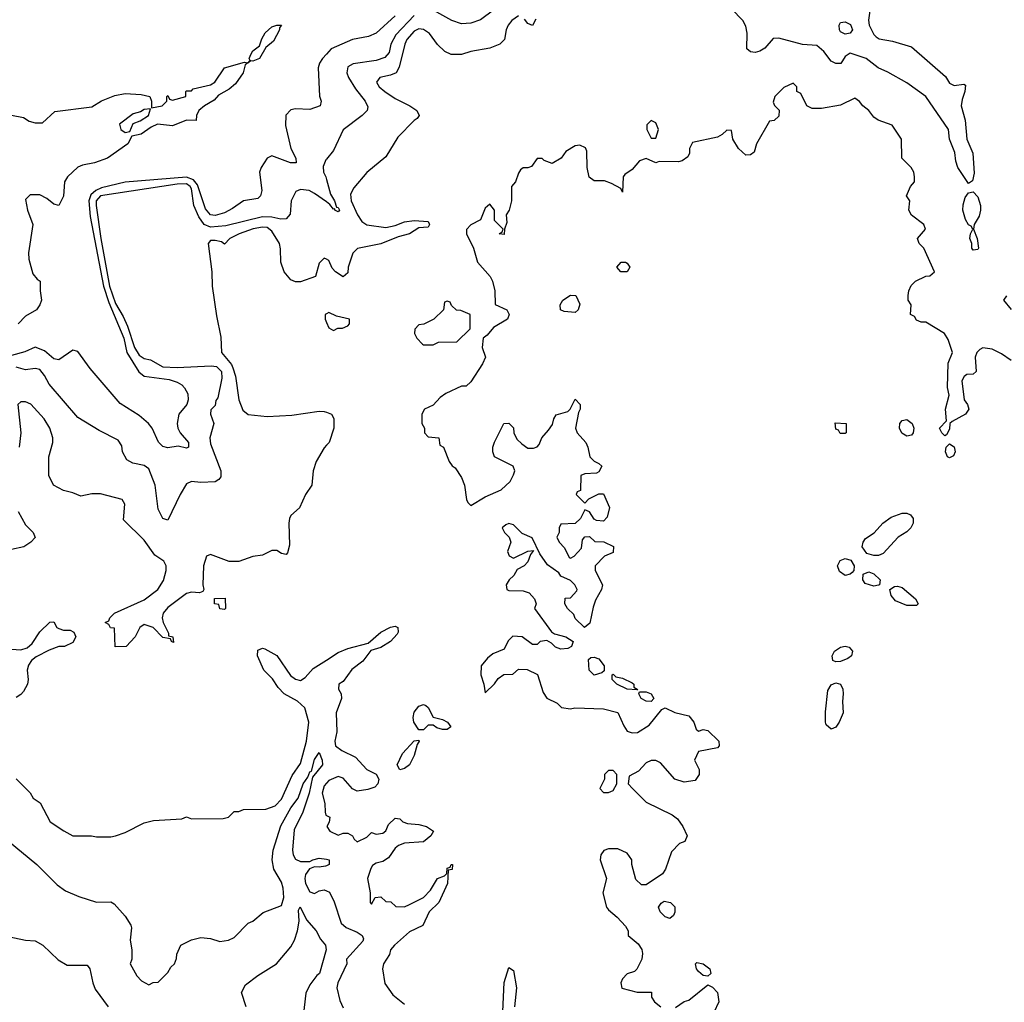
# Model space of a CAD drawing. Header units: inches. Extents: x 2380249 to 2585472, y 382747 to 546448.
# Tile 123 of 256: x 2428705 to 2432861, y 481588 to 485733. Entities that reach past the tile are written whole.
import ezdxf

# ---------------------------------------------------------------- set-up
doc = ezdxf.new("R2010")
doc.units = ezdxf.units.IN
doc.header["$MEASUREMENT"] = 0
doc.layers.add('C4428', color=7, linetype='Continuous')
doc.layers.add('C4438', color=7, linetype='Continuous')

msp = doc.modelspace()

# ---------------------------------------------------------------- linework, layer by layer
at = {"layer": 'C4428', "color": 4}
for points, elevation in [([(2429669.7, 485551.9), (2429678, 485562), (2429673.2, 485570), (2429681.6, 485590), (2429690, 485602), (2429717.2, 485622.8), (2429726.6, 485653.4), (2429741.5, 485678.5), (2429770, 485703), (2429790.6, 485710.6), (2429810.6, 485710), (2429801.4, 485698.6), (2429802, 485690), (2429776.7, 485643.3), (2429743.8, 485616.2), (2429717.3, 485570), (2429690, 485558), (2429680.7, 485559.3)], 56), ([(2429258, 485358), (2429230, 485355.3), (2429214.8, 485345.2), (2429183.5, 485336.5), (2429126.8, 485293.2), (2429132, 485270), (2429150, 485258), (2429170, 485262), (2429184.1, 485295.9), (2429213.1, 485306.9), (2429248.7, 485330)], 56), ([(2429570, 483246), (2429550, 483248), (2429546, 483266), (2429528, 483270), (2429528, 483292), (2429572.7, 483292.7), (2429574, 483250)], 72)]:
    msp.add_lwpolyline(points, close=True, dxfattribs=dict(at, elevation=elevation))
for points, elevation in [([(2430000, 485587.7), (2429983.8, 485570), (2429970.7, 485550), (2429964.9, 485530), (2429970.7, 485410.7), (2429978, 485390), (2429974, 485370), (2429930, 485355.3), (2429870, 485357.2), (2429850, 485352.7), (2429828.6, 485331.4), (2429826.9, 485286.9), (2429850.3, 485190.3), (2429871, 485150), (2429872, 485130), (2429848, 485130), (2429770, 485159.5), (2429750, 485149.3), (2429723.8, 485110), (2429718, 485090), (2429727.1, 485012.9), (2429721, 484990), (2429710, 484979), (2429650, 484969), (2429603.5, 484936.5), (2429570, 484919.3), (2429530, 484907.6), (2429510, 484909.6), (2429490, 484935.1), (2429456.4, 485036.4), (2429438.2, 485058.2), (2429408.7, 485068.7), (2429150, 485047.8), (2429050, 485024.5), (2429026.5, 485013.5), (2429005.2, 484994.8), (2428996.8, 484970), (2429002.7, 484902.7), (2429058.6, 484610), (2429081, 484541), (2429144.8, 484390), (2429156.9, 484330), (2429208.5, 484248.5), (2429230, 484230.3), (2429335.8, 484215.8), (2429370, 484204.9), (2429390, 484193.4), (2429401.1, 484181.1), (2429414.7, 484154.7), (2429416, 484130), (2429410.2, 484109.8), (2429376.3, 484070), (2429370.4, 484030), (2429373, 484010), (2429383, 483990), (2429417.3, 483950), (2429418, 483930), (2429410, 483926.6), (2429374, 483934), (2429330, 483927), (2429310, 483932.7), (2429291.5, 483951.5), (2429264.5, 484010), (2429249.4, 484030), (2429210, 484064.5), (2429130, 484115.1), (2429002.5, 484262.5), (2428950, 484334), (2428930, 484339), (2428870, 484299), (2428850, 484302.7), (2428810, 484337), (2428770, 484351.8), (2428727.5, 484332.5), (2428670, 484317.6)], 64), ([(2428670, 485330.7), (2428720.7, 485320.7), (2428745.8, 485305.8), (2428770, 485298.8), (2428802, 485298), (2428853.6, 485346.4), (2429010, 485366), (2429050, 485390.7), (2429106.3, 485413.7), (2429150, 485422.8), (2429218, 485418), (2429254, 485410), (2429262, 485390), (2429262, 485362), (2429306, 485370), (2429326, 485390), (2429326, 485410), (2429330, 485414), (2429338, 485398), (2429350, 485394), (2429406, 485410), (2429406, 485430), (2429410, 485434), (2429430, 485434), (2429438, 485442), (2429510, 485459.1), (2429529, 485470), (2429569.5, 485530.5), (2429654, 485554), (2429668.5, 485551.1)], 56), ([(2429668.5, 485551.1), (2429656.9, 485543.1), (2429648.4, 485510), (2429616.5, 485463.5), (2429590, 485440.7), (2429544.4, 485415.6), (2429526.4, 485393.6), (2429484.7, 485370), (2429462, 485350), (2429452, 485330), (2429450, 485308.7), (2429410, 485309.3), (2429350, 485285.1), (2429287, 485293), (2429259.9, 485280.1), (2429217.3, 485250), (2429178, 485242), (2429162, 485210), (2429076, 485150), (2429021, 485130), (2428970, 485120.5), (2428950, 485112), (2428906.8, 485070), (2428894, 485050), (2428890.4, 484989.6), (2428870, 484949), (2428850, 484955.3), (2428819.5, 484979.5), (2428790, 484995.1), (2428750, 484995.1), (2428730, 484975.3), (2428738, 484930), (2428761, 484870), (2428743, 484750), (2428743.4, 484723.4), (2428761.1, 484661.1), (2428778.8, 484638.8), (2428792, 484630), (2428791.3, 484590), (2428797.3, 484550), (2428790.5, 484530), (2428776.3, 484510), (2428730, 484482.9), (2428699.3, 484450)], 56), ([(2429669.7, 485551.9), (2429668.5, 485551.1)], 56), ([(2429668.5, 485551.1), (2429669, 485551), (2429669.7, 485551.9)], 56), ([(2430000, 485145.3), (2429997.6, 485142.4), (2429985.8, 485114.2), (2429987.4, 485090), (2429996.9, 485070), (2430000, 485058.8)], 68), ([(2430000, 484964.9), (2429950, 485000.7), (2429927.7, 485012.3), (2429890, 485017.2), (2429870.9, 485009.1), (2429851, 484970), (2429847.1, 484912.9), (2429830, 484894), (2429807.5, 484892.5), (2429770, 484900.9), (2429730, 484901.6), (2429576, 484864), (2429510, 484858), (2429484.2, 484870), (2429461.5, 484901.5), (2429440.5, 484950), (2429430, 485019.5), (2429424.8, 485030), (2429410, 485040.7), (2429370, 485039.8), (2429045.7, 484990), (2429028.5, 484970), (2429028.4, 484950), (2429047.5, 484810), (2429083.7, 484610), (2429110, 484535.8), (2429141.8, 484481.8), (2429160, 484440), (2429190, 484350.6), (2429210, 484318), (2429230, 484304.4), (2429258, 484298), (2429310, 484269.1), (2429370, 484266), (2429513.9, 484273.9), (2429536.3, 484270), (2429556.5, 484250), (2429558.7, 484221.3), (2429542, 484138), (2429532.7, 484127.3), (2429530, 484106), (2429512, 484088), (2429511.3, 484070), (2429524.7, 484030), (2429507.7, 483970), (2429510, 483944.7), (2429554.8, 483830), (2429554.4, 483805.6), (2429546.4, 483793.6), (2429530, 483784), (2429470, 483781.2), (2429430, 483785.2), (2429410, 483775.3), (2429382, 483730), (2429330, 483622), (2429310, 483628.7), (2429290, 483668), (2429277, 483770), (2429250, 483839), (2429230, 483853.2), (2429183.2, 483863.2), (2429157.2, 483877.2), (2429139, 483910), (2429136.5, 483936.5), (2429120.2, 483960.2), (2429040.2, 484000.2), (2428950, 484055.3), (2428830, 484196), (2428810, 484233.2), (2428790, 484258), (2428770, 484262), (2428730, 484256.9), (2428690, 484267.6)], 68), ([(2430000, 484723), (2429990, 484728), (2429970, 484706), (2429954, 484650), (2429890, 484627.3), (2429870, 484627.3), (2429850, 484636), (2429820.9, 484670), (2429807.3, 484710), (2429806.3, 484766.3), (2429801.2, 484790), (2429770, 484841.2), (2429750, 484856.3), (2429730, 484858), (2429691.3, 484851.3), (2429631.3, 484830), (2429592, 484810), (2429570, 484786), (2429556.4, 484796.4), (2429530, 484802), (2429510, 484802), (2429501, 484790), (2429516, 484670), (2429518, 484610), (2429535.9, 484484.1), (2429554.4, 484394.4), (2429557.3, 484330), (2429598.9, 484278.9), (2429604.6, 484264.6), (2429616.3, 484230), (2429630.7, 484130), (2429646.7, 484086.7), (2429670, 484068), (2429750, 484059.5), (2429854.2, 484065.8), (2429970, 484082), (2429990, 484080.7), (2430000, 484077.3)], 72), ([(2430000, 484493), (2429994, 484490), (2429994, 484470), (2430000, 484456.5)], 76), ([(2430000, 483938.3), (2429990, 483928), (2429956, 483870), (2429944, 483830), (2429938, 483770), (2429911.3, 483730), (2429886, 483674), (2429850, 483642), (2429844, 483630), (2429840.7, 483610), (2429843.5, 483516.5), (2429836, 483484), (2429830, 483478), (2429810, 483482), (2429790, 483494), (2429770, 483494), (2429730, 483474), (2429690, 483468.7), (2429630, 483448), (2429590, 483448), (2429510, 483478), (2429494, 483470), (2429481, 483430), (2429478, 483350), (2429482, 483330), (2429478, 483322), (2429463.6, 483316.4), (2429430, 483319), (2429410, 483313.2), (2429330, 483254), (2429311.3, 483230), (2429306, 483210), (2429311.3, 483190), (2429334, 483146), (2429334, 483134), (2429352, 483130), (2429354, 483106), (2429346, 483110), (2429342, 483122), (2429310, 483128), (2429268.9, 483168.9), (2429230, 483182), (2429212, 483170), (2429192, 483130), (2429154, 483090), (2429108.4, 483088.4), (2429106, 483166), (2429088.4, 483168.4), (2429082, 483182), (2429066, 483190), (2429082, 483198), (2429086, 483210), (2429106, 483230), (2429230, 483286), (2429288.7, 483330), (2429312.5, 483367.5), (2429324, 483410), (2429324, 483430), (2429314, 483450), (2429275.1, 483475.1), (2429230, 483538), (2429144, 483624), (2429149, 483690), (2429138, 483710), (2429046.8, 483733.2), (2429010, 483734), (2428963.1, 483723.1), (2428930, 483738), (2428890, 483748), (2428848, 483770), (2428828, 483810), (2428828.7, 483890), (2428845.2, 483950), (2428845.2, 483970), (2428832.7, 484010), (2428809, 484050), (2428752.1, 484112.1), (2428730, 484122), (2428710, 484122), (2428698, 484110), (2428710.4, 483990), (2428703, 483930)], 72), ([(2428699.4, 483659.4), (2428730, 483602), (2428762, 483570), (2428770.7, 483549.3), (2428752, 483530), (2428722, 483510), (2428670, 483499)], 72), ([(2428630, 483080.4), (2428710, 483074.9), (2428736.9, 483083.1), (2428758, 483102), (2428790, 483151.3), (2428832, 483192), (2428850, 483194), (2428862, 483170), (2428870, 483164.7), (2428890, 483158), (2428918, 483158), (2428934, 483150), (2428942, 483130), (2428930, 483106), (2428894, 483090), (2428870, 483089), (2428830, 483073.2), (2428774.6, 483045.4), (2428754.8, 483030), (2428742, 483010), (2428736.3, 482990), (2428740.5, 482950), (2428738, 482930), (2428720.7, 482899.3), (2428710, 482886.6), (2428690, 482874)], 72), ([(2428690, 482531.3), (2428750, 482472), (2428762, 482450), (2428791.3, 482430), (2428834, 482350), (2428891.1, 482311.1), (2428930, 482291.3), (2429008.9, 482291.1), (2429030, 482286), (2429090, 482286), (2429110, 482291), (2429150, 482304.7), (2429230, 482346), (2429270, 482356), (2429390, 482362), (2429410, 482371.3), (2429430, 482362), (2429563.6, 482363.6), (2429586, 482370), (2429610, 482394), (2429630, 482394), (2429650, 482402), (2429743.6, 482403.6), (2429783.1, 482416.9), (2429810, 482444.7), (2429855.1, 482544.9), (2429890, 482596), (2429915.4, 482690), (2429925.1, 482770), (2429909.3, 482830), (2429878.3, 482858.3), (2429822, 482890), (2429796.5, 482916.5), (2429772.7, 482952.7), (2429735.3, 482990), (2429708.7, 483050), (2429710, 483074), (2429730, 483082), (2429739.6, 483079.6), (2429790, 483052), (2429847.7, 482967.7), (2429870, 482951), (2429890, 482946), (2429910, 482958), (2429943.6, 482996.4), (2430000, 483032.2)], 72), ([(2428656, 482270), (2428778, 482170), (2428863.5, 482083.5), (2428898, 482058), (2428954.4, 482034.4), (2429030, 482011.3), (2429090, 482012), (2429103.6, 482003.6), (2429150, 481952), (2429174.4, 481914.4), (2429176.9, 481903.1), (2429171.3, 481850), (2429178, 481810), (2429178, 481770), (2429172, 481750), (2429199.6, 481699.6), (2429219.6, 481679.6), (2429250, 481662), (2429268.4, 481671.6), (2429290, 481674), (2429330, 481714), (2429343.1, 481736.9), (2429358, 481750), (2429367.3, 481772.7), (2429368.4, 481791.6), (2429386, 481830), (2429430, 481852), (2429470, 481862), (2429510, 481858), (2429550, 481844.7), (2429586, 481850), (2429610, 481862), (2429670, 481922), (2429688.9, 481931.1), (2429732.9, 481967.1), (2429810, 481997.3), (2429819.8, 482030), (2429818, 482070), (2429810, 482095.6), (2429778, 482150), (2429771.2, 482190), (2429775.6, 482230), (2429807.8, 482332.2), (2429850, 482408.2), (2429880.5, 482450), (2429901.1, 482510), (2429921.2, 482538.8), (2429930, 482560.7), (2429936.6, 482563.4), (2429950, 482612), (2429970, 482642), (2429981.6, 482610), (2429983, 482590), (2429941.7, 482538.3), (2429926.7, 482470), (2429899.7, 482390), (2429863.8, 482316.2), (2429857.2, 482230), (2429860.2, 482210), (2429870, 482192.4), (2429890, 482182.6), (2429930, 482182.8), (2429942, 482190), (2429970, 482195.8), (2430000, 482191.6)], 68), ([(2430000, 482513), (2429990, 482502), (2429982, 482470), (2429992.7, 482427.3), (2429994, 482390), (2429998, 482378), (2430000, 482377)], 72), ([(2430000, 482164.8), (2429996.7, 482163.3), (2429970, 482158), (2429950, 482159.3), (2429927.9, 482152.1), (2429912.1, 482127.9), (2429909.1, 482110), (2429912.2, 482090), (2429930, 482054), (2429950, 482047.3), (2429970, 482058.8), (2429990, 482062.8), (2430000, 482058.2)], 68), ([(2429661.2, 481570), (2429642, 481630), (2429658, 481662), (2429710, 481701), (2429789.1, 481750.9), (2429850, 481822), (2429865.2, 481850), (2429877.6, 481890), (2429885.1, 481930), (2429882.7, 481977.3), (2429888.9, 481991.1), (2429916.1, 481936.1), (2429956.3, 481890), (2429975.2, 481855.2), (2429996.3, 481830), (2429999.3, 481810), (2429970.5, 481710), (2429958.8, 481701.2), (2429930, 481662), (2429913.7, 481626.3), (2429902, 481530)], 64), ([(2428630, 481871.7), (2428730, 481850.8), (2428770, 481847.3), (2428802.8, 481830), (2428867.1, 481767.1), (2428905.1, 481745.1), (2428990, 481744.7), (2429001, 481730), (2429013.4, 481670), (2429023.4, 481643.4), (2429078, 481570)], 64)]:
    msp.add_lwpolyline(points, dxfattribs=dict(at, elevation=elevation))
at = {"layer": 'C4438', "color": 4}
for points, elevation in [([(2430754, 485810), (2430650, 485732.7), (2430610, 485719.3), (2430570, 485716), (2430528.7, 485730), (2430452.8, 485772.8)], 68), ([(2432296, 485790), (2432288, 485732), (2432290.5, 485710), (2432310, 485670.7), (2432320.8, 485660.8), (2432333.1, 485653.1), (2432390, 485642.7), (2432470, 485618.8), (2432613.4, 485493.4), (2432630, 485466), (2432650, 485456), (2432690, 485462), (2432696.9, 485456.9), (2432694.8, 485430), (2432683, 485397), (2432679.1, 485370), (2432696.3, 485310), (2432703.8, 485230), (2432728.2, 485170), (2432733.7, 485086.3), (2432726.8, 485053.2), (2432710, 485042), (2432664.5, 485110), (2432656.3, 485136.3), (2432652.8, 485172.8), (2432629.6, 485230), (2432625.1, 485270), (2432530, 485409.3), (2432450, 485467), (2432370, 485512.7), (2432328.7, 485530), (2432278, 485570), (2432210, 485592.7), (2432190, 485578), (2432170.9, 485549.1), (2432150, 485549), (2432130, 485559), (2432099.6, 485599.6), (2432070, 485625.2), (2432010, 485629), (2431910, 485656), (2431886.2, 485653.8), (2431850, 485612.7), (2431830, 485600.9), (2431810, 485595.1), (2431790, 485597.2), (2431774, 485610), (2431776, 485676), (2431770, 485706), (2431758, 485730), (2431662, 485830)], 72), ([(2430370, 485751.6), (2430293.4, 485670), (2430271.8, 485630), (2430264.9, 485595.1), (2430246.7, 485573.3), (2430210, 485561.3), (2430112.4, 485547.6), (2430090, 485534), (2430085.5, 485510), (2430092.7, 485490), (2430122, 485442), (2430162.8, 485390), (2430174.8, 485365.2), (2430171.3, 485350), (2430150.8, 485330), (2430070, 485269.2), (2430030, 485182), (2430000, 485145.3)], 68), ([(2430290.5, 485750), (2430210, 485676), (2430177.5, 485662.5), (2430110, 485649.3), (2430020.5, 485610), (2430000, 485587.7)], 64), ([(2430810, 485749.2), (2430782.8, 485730), (2430767.3, 485710), (2430758.8, 485690), (2430751.3, 485650), (2430732, 485630), (2430690, 485613.2), (2430610, 485599.3), (2430570, 485586.6), (2430526.6, 485586.6), (2430499.3, 485599.3), (2430469.4, 485629.4), (2430435.3, 485675.3), (2430410, 485692), (2430390, 485695.1), (2430370, 485685.6), (2430339.5, 485650), (2430330.4, 485630), (2430307.3, 485532.7), (2430294, 485510), (2430270, 485499.5), (2430224.7, 485490), (2430211, 485470), (2430222.8, 485450), (2430246.8, 485430), (2430290, 485400.7), (2430352, 485370), (2430382, 485350), (2430392, 485330), (2430383.6, 485316.4), (2430370, 485308), (2430301.4, 485238.6), (2430250, 485155.3), (2430170, 485088.7), (2430115.3, 485024.7), (2430102, 484998), (2430104, 484970), (2430130.6, 484910), (2430150, 484882), (2430170, 484868.2), (2430250, 484856.3), (2430290, 484864.9), (2430330, 484880.5), (2430370, 484886.8), (2430430, 484882), (2430434.8, 484870), (2430430, 484858), (2430390, 484855.3), (2430350.4, 484829.6), (2430302.8, 484817.2), (2430230, 484787.3), (2430131.1, 484768.9), (2430111.1, 484748.9), (2430091.3, 484690), (2430090, 484666), (2430071, 484649), (2430038, 484670), (2430024.7, 484684.7), (2430010, 484718), (2430000, 484723)], 72), ([(2430884.5, 485735.5), (2430870, 485708.7), (2430850, 485718), (2430835.5, 485735.5)], 72), ([(2432890, 484295.3), (2432850, 484324), (2432810, 484344), (2432770, 484349), (2432758, 484342), (2432744.7, 484330), (2432738, 484310), (2432742, 484250), (2432730, 484238), (2432703.6, 484236.4), (2432691.6, 484228.4), (2432682, 484210), (2432691.3, 484130), (2432706, 484110), (2432712, 484090), (2432698, 484070), (2432641, 484039), (2432632, 484030), (2432630, 484006), (2432618, 483982), (2432610, 483978), (2432598, 483990), (2432588, 484010), (2432618, 484042), (2432612.7, 484090), (2432628, 484150), (2432622, 484182), (2432624.7, 484284.7), (2432642, 484330), (2432624.7, 484384.7), (2432609.1, 484409.1), (2432530, 484458), (2432510, 484458), (2432490, 484466), (2432482, 484482), (2432466, 484490), (2432468, 484530), (2432455.3, 484550), (2432455.3, 484570), (2432458, 484590), (2432468.4, 484611.6), (2432486, 484630), (2432530, 484652), (2432547.3, 484652.7), (2432566, 484670), (2432522, 484770), (2432502, 484790), (2432495.3, 484810), (2432528, 484850), (2432522, 484870), (2432469.3, 484909.3), (2432459, 484930), (2432462, 484970), (2432448, 484990), (2432466, 485030), (2432482, 485050), (2432482, 485070), (2432479, 485090), (2432468.7, 485110), (2432428.7, 485150), (2432428, 485230), (2432388.4, 485288.4), (2432329.3, 485309.3), (2432310, 485322), (2432289, 485350), (2432264, 485370), (2432250, 485388.7), (2432230, 485402), (2432170, 485373.2), (2432090, 485359), (2432050, 485359), (2432028, 485370), (2432002, 485422), (2431986, 485430), (2431986, 485450), (2431970, 485466), (2431930, 485448), (2431892, 485410), (2431885.4, 485385.4), (2431891.6, 485371.6), (2431911.6, 485351.6), (2431910, 485326), (2431890, 485308), (2431870, 485306), (2431816, 485210), (2431805.4, 485174.6), (2431790, 485164), (2431770, 485162), (2431739, 485190), (2431715.3, 485230), (2431710, 485266), (2431690, 485268), (2431671, 485249), (2431650, 485238), (2431544.7, 485215.3), (2431532, 485190), (2431532, 485170), (2431525.4, 485154.6), (2431502, 485138), (2431486.4, 485133.6), (2431404.7, 485135.3), (2431390, 485129), (2431350, 485148), (2431322, 485138), (2431290, 485102), (2431259.6, 485080.4), (2431252, 485070), (2431250, 485006), (2431242, 485022), (2431203.1, 485043.1), (2431173.2, 485053.2), (2431130, 485054), (2431109, 485069), (2431101.2, 485110), (2431099.3, 485179.3), (2431093.2, 485193.2), (2431070, 485204), (2431050, 485201.2), (2431010, 485177.2), (2430990.4, 485149.6), (2430953, 485127), (2430919, 485139), (2430910, 485148), (2430890, 485148), (2430865.4, 485114.6), (2430850, 485108), (2430830, 485108), (2430819.6, 485100.4), (2430810, 485086), (2430798, 485050), (2430781, 485030), (2430780.7, 484970), (2430770.7, 484930), (2430758.8, 484910), (2430762, 484878), (2430751.3, 484850), (2430750, 484828), (2430728.7, 484830), (2430742, 484838), (2430746, 484850), (2430710, 484886), (2430708.7, 484930), (2430690, 484955.3), (2430670, 484938), (2430650.7, 484889.3), (2430610, 484868.7), (2430591.1, 484848.9), (2430591, 484830), (2430621, 484770), (2430638, 484710), (2430690.7, 484650.7), (2430701, 484630), (2430710.8, 484590), (2430711.6, 484531.6), (2430762, 484510), (2430771.3, 484490), (2430764.7, 484470), (2430705.4, 484434.6), (2430678, 484402), (2430662, 484390), (2430658, 484350), (2430671.3, 484310), (2430658.5, 484281.5), (2430610, 484206), (2430590, 484188), (2430570, 484188), (2430503.6, 484156.4), (2430479.6, 484140.4), (2430450, 484108), (2430414, 484090), (2430402, 484070), (2430402, 484030), (2430414, 484010), (2430414, 483990), (2430430, 483974), (2430474, 483970), (2430478, 483938), (2430494, 483930), (2430518, 483870), (2430530, 483852), (2430543.6, 483843.6), (2430570, 483802), (2430582.8, 483770), (2430591.3, 483710), (2430596.9, 483696.9), (2430610, 483684.7), (2430670, 483721), (2430738, 483750), (2430775.3, 483784.7), (2430790, 483814), (2430795.3, 483830), (2430788, 483850), (2430710, 483889), (2430702, 483910), (2430702, 483930), (2430709.3, 483950.7), (2430748.7, 484030), (2430770, 484031), (2430790, 484012), (2430791.3, 483990), (2430804, 483964), (2430824.5, 483944.5), (2430850, 483926), (2430874.6, 483925.4), (2430888.9, 483931.1), (2430898, 483942), (2430908.7, 483970), (2430938, 484002), (2430953.6, 484026.4), (2430959.3, 484050), (2430970, 484066), (2431019, 484081), (2431029, 484091), (2431050, 484132), (2431071.3, 484110), (2431071.3, 484090), (2431063.6, 484076.4), (2431051.3, 484010), (2431058, 483990), (2431094.8, 483950), (2431104, 483930), (2431111.3, 483890), (2431130, 483871.3), (2431150, 483862), (2431162, 483850), (2431150, 483826), (2431139.6, 483820.4), (2431090, 483818), (2431074, 483810), (2431072, 483748), (2431058, 483742), (2431054, 483730), (2431090, 483694), (2431108, 483712), (2431150, 483734), (2431170, 483734), (2431195.3, 483675.3), (2431185.4, 483634.6), (2431170, 483618), (2431140.4, 483620.4), (2431130, 483626), (2431110, 483658), (2431090, 483666), (2431072, 483630), (2431050, 483608), (2430990, 483606), (2430982, 483590), (2430982, 483570), (2430972, 483550), (2430982, 483530), (2431005.4, 483505.4), (2431024.7, 483464.7), (2431030, 483462), (2431046, 483470), (2431076.4, 483503.6), (2431080.4, 483539.6), (2431090, 483552), (2431110, 483554), (2431132.7, 483532.7), (2431171.1, 483531.1), (2431211, 483511), (2431210, 483486), (2431174, 483470), (2431134, 483430), (2431134, 483410), (2431164.7, 483350), (2431161, 483330), (2431135.3, 483284.7), (2431125.4, 483254.6), (2431111.6, 483188.4), (2431089.1, 483169.1), (2431050, 483208), (2431044, 483224), (2431018, 483250), (2431006, 483270), (2431007.3, 483292.7), (2431030, 483294), (2431056.4, 483323.6), (2431058, 483330), (2431048, 483350), (2431030, 483368), (2430990, 483386), (2430980.4, 483400.4), (2430933.6, 483433.6), (2430900.2, 483480.2), (2430868.4, 483548.4), (2430826, 483566), (2430790, 483602), (2430770, 483608.7), (2430756.9, 483603.1), (2430742, 483590), (2430751.3, 483570), (2430770.9, 483550.9), (2430778, 483530), (2430764.7, 483490), (2430771.6, 483471.6), (2430790, 483462), (2430850, 483492), (2430874, 483494), (2430862, 483478), (2430850, 483446), (2430834, 483430), (2430805.4, 483414.6), (2430790.8, 483389.2), (2430771.3, 483370), (2430758, 483350), (2430762, 483330), (2430770, 483326), (2430830, 483324.7), (2430855.3, 483315.3), (2430878, 483290), (2430884.7, 483270), (2430878, 483250), (2430950, 483151), (2430962.5, 483142.5), (2431010.5, 483130.5), (2431042, 483110), (2431034, 483090), (2431018.5, 483081.5), (2430990, 483078), (2430966.8, 483086.8), (2430950, 483104), (2430930, 483115.3), (2430902, 483110), (2430890, 483098), (2430870, 483098), (2430826, 483130), (2430786.8, 483133.2), (2430766.4, 483113.6), (2430750, 483078), (2430702, 483058), (2430679.6, 483040.4), (2430652.7, 483007.3), (2430652, 482970), (2430664.7, 482930), (2430670, 482894), (2430710, 482932), (2430725.2, 482954.8), (2430749.2, 482970.8), (2430787.3, 482972.7), (2430810, 482994), (2430847.3, 482992.7), (2430891.3, 482971.3), (2430915.3, 482895.3), (2430930, 482872), (2430974, 482850), (2430992.7, 482832.7), (2431030, 482826), (2431049, 482831), (2431170, 482826), (2431230, 482811.3), (2431254.8, 482754.8), (2431270, 482732), (2431290, 482724.7), (2431312.9, 482727.1), (2431362, 482758), (2431416.4, 482823.6), (2431430, 482831.3), (2431470, 482811), (2431530, 482796.3), (2431551, 482770), (2431561, 482741), (2431570, 482732), (2431590, 482738.8), (2431610, 482734.8), (2431656, 482690), (2431658, 482670), (2431650, 482662), (2431570, 482646), (2431554, 482610), (2431574, 482570), (2431574, 482550), (2431556, 482524), (2431510, 482517.2), (2431470, 482529), (2431410, 482598), (2431390, 482608), (2431370, 482608), (2431350, 482598), (2431316.9, 482563.1), (2431278, 482542), (2431274, 482510), (2431292, 482490), (2431350, 482432), (2431459.8, 482379.8), (2431482, 482362), (2431504.7, 482330), (2431522, 482290), (2431512.7, 482267.3), (2431490, 482258), (2431456.9, 482223.1), (2431431.3, 482150), (2431418, 482130), (2431350, 482084), (2431330, 482084), (2431306, 482106), (2431289, 482170), (2431288.7, 482190), (2431270, 482218), (2431230, 482235.3), (2431190, 482235.3), (2431171.1, 482228.9), (2431158, 482210), (2431156, 482190), (2431182, 482110), (2431166, 482050), (2431182.8, 481990), (2431190, 481978), (2431227.7, 481947.7), (2431262, 481910), (2431274, 481890), (2431274, 481870), (2431315.3, 481835.3), (2431330.7, 481810.7), (2431334.4, 481794.4), (2431330.8, 481770), (2431310, 481728), (2431301, 481719), (2431270, 481708.7), (2431250, 481688), (2431242.8, 481670), (2431247.5, 481647.5), (2431311.6, 481631.6), (2431371.6, 481631.6), (2431372, 481610), (2431384.7, 481590), (2431412, 481570)], 76), ([(2430000, 485058.8), (2430016.9, 484996.9), (2430033.7, 484970), (2430042.8, 484942.8), (2430050, 484941), (2430054.9, 484930), (2430050, 484922.7), (2430035.3, 484930), (2430035.3, 484935.3), (2430030, 484934), (2430014.5, 484954.5), (2430000, 484964.9)], 68), ([(2432871.1, 484568.9), (2432858, 484550), (2432890, 484511.3)], 76), ([(2430000, 484456.5), (2430010, 484434), (2430030, 484422), (2430048.4, 484431.6), (2430067.3, 484432.7), (2430090, 484442), (2430098, 484450), (2430098, 484470), (2430043.1, 484483.1), (2430010, 484498), (2430000, 484493)], 76), ([(2430000, 484077.3), (2430022, 484070), (2430031.1, 484051.1), (2430031, 484010), (2430011.3, 483950), (2430000, 483938.3)], 72), ([(2430000, 483032.2), (2430050, 483064), (2430090, 483080.5), (2430176.6, 483103.4), (2430229.7, 483150.3), (2430270, 483170.6), (2430290, 483174.8), (2430302, 483170), (2430302.8, 483150), (2430298.5, 483141.5), (2430270.7, 483110), (2430230, 483085.6), (2430187.7, 483072.3), (2430153.1, 483026.9), (2430107.4, 482992.6), (2430070, 482942), (2430052, 482930), (2430051.3, 482910), (2430062.8, 482890), (2430064, 482870), (2430041.6, 482810), (2430043.8, 482730), (2430034.8, 482690), (2430038, 482670), (2430064.7, 482650), (2430123.1, 482623.1), (2430170, 482570.8), (2430210.4, 482550.4), (2430220.7, 482530), (2430217.3, 482510), (2430204.1, 482495.9), (2430174.4, 482485.6), (2430130, 482479.5), (2430109.5, 482489.5), (2430070, 482534), (2430050, 482540.9), (2430010, 482524), (2430000, 482513)], 72), ([(2430000, 482377), (2430014, 482370), (2430011.6, 482348.4), (2430002, 482330), (2430014, 482310), (2430050, 482294), (2430070, 482302), (2430090, 482302), (2430110, 482291.3), (2430116.9, 482276.9), (2430130, 482264.7), (2430170, 482284.7), (2430190, 482304.7), (2430210, 482298), (2430238, 482302), (2430250, 482312), (2430261.5, 482338.5), (2430290, 482364.7), (2430310, 482362), (2430322, 482350), (2430342, 482342), (2430390, 482338), (2430422, 482330), (2430452, 482310), (2430441, 482290), (2430410, 482265.2), (2430330, 482259.5), (2430304.7, 482250), (2430290, 482239), (2430262, 482198), (2430237.5, 482182.5), (2430210, 482176), (2430194.9, 482165.1), (2430186.7, 482153.3), (2430173, 482110), (2430184.9, 482050), (2430184.7, 482010), (2430190, 482002), (2430206, 482030), (2430230, 482034), (2430250, 482014), (2430271.6, 482011.6), (2430292.7, 481992.7), (2430330, 481991.3), (2430350, 482001), (2430410, 482031), (2430438.9, 482061.1), (2430469.3, 482110.7), (2430498, 482122), (2430508, 482132), (2430510, 482154), (2430522, 482158), (2430526, 482170), (2430532, 482170), (2430530, 482148), (2430514, 482146), (2430510.7, 482090), (2430474, 482010), (2430434, 481970), (2430407.3, 481912.7), (2430350, 481886), (2430286.8, 481830), (2430271, 481810), (2430266.8, 481790), (2430241, 481750), (2430236, 481730), (2430247.1, 481667.1), (2430279.8, 481619.8), (2430330, 481581)], 72), ([(2430000, 482191.6), (2430011.3, 482190), (2430011.3, 482170), (2430000, 482164.8)], 68), ([(2430000, 482058.2), (2430012.5, 482052.5), (2430032.5, 482012.5), (2430062, 481922), (2430083.5, 481903.5), (2430130, 481884.9), (2430150.8, 481870), (2430155.9, 481855.9), (2430154.2, 481845.8), (2430084.7, 481770), (2430086, 481750), (2430047.7, 481670), (2430044, 481650), (2430056.1, 481596.1), (2430070, 481564.7)], 68), ([(2430744.7, 481550), (2430750, 481671.3), (2430770, 481734.8), (2430790, 481722), (2430802, 481650), (2430794.4, 481570)], 72), ([(2431472.9, 481567.1), (2431510, 481591.3), (2431530, 481598), (2431610, 481662), (2431630, 481652), (2431650.8, 481630), (2431656, 481590), (2431635.3, 481544.7)], 76)]:
    msp.add_lwpolyline(points, dxfattribs=dict(at, elevation=elevation))
for points, elevation in [([(2432190, 485672.3), (2432170, 485682.7), (2432165.1, 485690), (2432163.7, 485710), (2432170, 485721), (2432190, 485724.9), (2432212.7, 485712.7), (2432220.7, 485690), (2432210, 485677.2)], 68), ([(2431370, 485308), (2431352, 485290), (2431352, 485270), (2431370, 485234), (2431390, 485234), (2431402, 485270), (2431390, 485298)], 76), ([(2432730, 484761.2), (2432724.5, 484770), (2432723.7, 484790), (2432716, 484810), (2432719, 484830), (2432728.7, 484850), (2432722, 484862), (2432710, 484868.7), (2432696.9, 484890), (2432686.6, 484930), (2432687.1, 484952.9), (2432696.3, 484983.7), (2432710, 485002.8), (2432730, 485006.8), (2432750, 484986.8), (2432760.9, 484950), (2432761.5, 484930), (2432755.3, 484904.7), (2432734, 484870), (2432730.7, 484850), (2432746.8, 484810), (2432752.7, 484770), (2432750, 484764)], 72), ([(2431270, 484669.5), (2431242, 484670), (2431225.2, 484690), (2431244, 484710), (2431262, 484710), (2431270, 484706), (2431280.7, 484690)], 76), ([(2431050, 484498), (2431003.1, 484503.1), (2430988, 484510), (2430986, 484530), (2430998, 484550), (2431030, 484571), (2431052, 484570), (2431070, 484534), (2431062, 484510)], 76), ([(2430510, 484546), (2430498, 484542), (2430494, 484510), (2430454, 484470), (2430411.6, 484448.4), (2430390, 484446), (2430372.7, 484427.3), (2430372, 484410), (2430382, 484390), (2430405.4, 484365.4), (2430410, 484362), (2430450, 484362), (2430472.7, 484372.7), (2430550, 484374), (2430606, 484430), (2430606, 484490), (2430567.3, 484507.3), (2430548.4, 484508.4), (2430527.3, 484527.3), (2430522, 484542)], 76), ([(2432190, 483988), (2432168.4, 483988.4), (2432162, 484002), (2432150, 484006), (2432147.3, 484032.7), (2432194, 484030), (2432194, 483990)], 76), ([(2432450, 483977.2), (2432429.3, 483989.3), (2432419.3, 484010), (2432420.9, 484030), (2432430, 484042.8), (2432450, 484047.3), (2432472.7, 484030), (2432479.3, 484010), (2432477.3, 483990), (2432470, 483981.2)], 76), ([(2432630, 483885.2), (2432622, 483890), (2432613.2, 483910), (2432615.3, 483930), (2432630, 483944.7), (2432650, 483932), (2432653.4, 483910), (2432646.4, 483893.6)], 76), ([(2432310, 483472.7), (2432281.5, 483481.5), (2432261.2, 483510), (2432265.2, 483530), (2432274.8, 483545.2), (2432311.5, 483568.5), (2432349, 483610), (2432384.4, 483635.6), (2432430, 483652.2), (2432450, 483652.4), (2432465.1, 483645.1), (2432477.1, 483630), (2432476.4, 483610), (2432466.4, 483590), (2432450, 483573.6), (2432413.4, 483550), (2432350, 483481.2), (2432330, 483472.7)], 76), ([(2432190, 483389.3), (2432165.8, 483405.8), (2432157, 483430), (2432167.9, 483452.1), (2432190, 483460.5), (2432213.2, 483453.2), (2432227.3, 483430), (2432226, 483410), (2432219.1, 483400.9), (2432210, 483394)], 76), ([(2432310, 483344), (2432274.6, 483354.6), (2432264, 483370), (2432265.6, 483394.4), (2432290, 483404.7), (2432310, 483396), (2432338, 483370), (2432334, 483350), (2432330, 483348.7)], 76), ([(2432490, 483262), (2432450, 483262.9), (2432402.4, 483282.4), (2432384.1, 483304.1), (2432378, 483330), (2432398, 483342), (2432410, 483344), (2432430, 483338.8), (2432486.8, 483290), (2432498, 483270)], 76), ([(2432150, 483025.2), (2432138, 483030), (2432134, 483050), (2432145.2, 483070), (2432170, 483086.8), (2432190, 483090.8), (2432206.8, 483086.8), (2432221, 483070), (2432216, 483050), (2432201.4, 483038.6), (2432170, 483026)], 76), ([(2431130, 482969), (2431109.3, 482990), (2431105.6, 483034.4), (2431116.4, 483043.6), (2431130, 483044.7), (2431150, 483038), (2431172.7, 483007.3), (2431172.7, 482987.3), (2431162, 482978)], 76), ([(2431310, 482906), (2431270, 482908.7), (2431226, 482930), (2431206, 482950), (2431206, 482970), (2431210, 482972), (2431222, 482962), (2431250, 482956), (2431290, 482936), (2431298, 482930), (2431298, 482918), (2431312, 482910), (2431314, 482906)], 76), ([(2431370, 482858), (2431350, 482859), (2431328.7, 482870), (2431318, 482890), (2431322, 482898), (2431350, 482898.8), (2431371.3, 482890), (2431382, 482870)], 76), ([(2432130, 482741.2), (2432110, 482759), (2432106, 482770), (2432106.2, 482813.8), (2432116.6, 482903.4), (2432130, 482927.3), (2432150, 482936.3), (2432170.4, 482930.4), (2432179.3, 482910), (2432181.3, 482890), (2432178, 482858), (2432180.7, 482810), (2432164.9, 482770), (2432150, 482749)], 76), ([(2430490, 482739), (2430465.6, 482745.6), (2430450, 482758), (2430430, 482758), (2430410, 482738), (2430390, 482738), (2430369.4, 482770), (2430366.6, 482790), (2430370, 482812), (2430390, 482838), (2430410, 482844.7), (2430419.8, 482839.8), (2430430, 482832), (2430451, 482791), (2430490, 482781), (2430511.3, 482770), (2430524.7, 482750), (2430510, 482739)], 72), ([(2430310, 482569), (2430299, 482590), (2430321.5, 482638.5), (2430370, 482692), (2430390, 482694), (2430392, 482690), (2430383.6, 482676.4), (2430370.6, 482630), (2430350.4, 482589.6), (2430330, 482575.3)], 72), ([(2431210, 482566), (2431190, 482566), (2431174, 482550), (2431174, 482530), (2431154, 482490), (2431170, 482474), (2431190, 482474), (2431210, 482482), (2431226, 482510), (2431226, 482550)], 76), ([(2431450, 481942), (2431430, 481948.7), (2431408.7, 481970), (2431402, 481990), (2431413.6, 482006.4), (2431425.6, 482014.4), (2431452, 482010), (2431470.6, 481990.6), (2431470.9, 481969.1), (2431465.4, 481954.6)], 76), ([(2431610, 481698), (2431590, 481702), (2431570, 481718), (2431562, 481730), (2431558, 481750), (2431563.1, 481756.9), (2431590, 481751.3), (2431618, 481730), (2431622, 481710)], 76)]:
    msp.add_lwpolyline(points, close=True, dxfattribs=dict(at, elevation=elevation))

doc.saveas('drawing.dxf')
